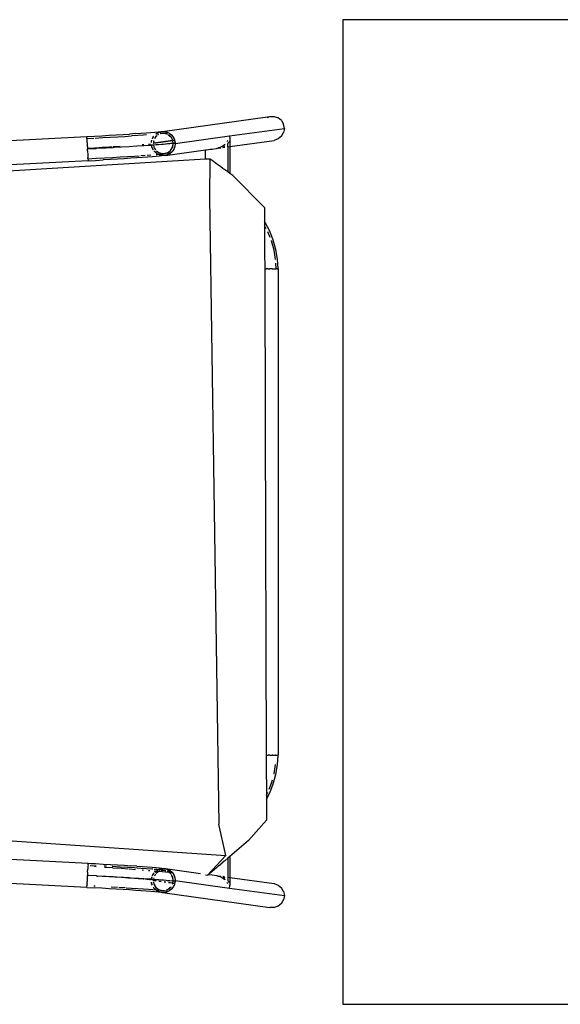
# Model space of a CAD drawing. Header units: millimetres. Extents: x 140304 to 319987, y -10756 to 142544.
# Tile 110 of 203: x 148103 to 148597, y 92545 to 93445. Entities that reach past the tile are written whole.
import ezdxf

# ---------------------------------------------------------------- set-up
doc = ezdxf.new("R2010")
doc.units = ezdxf.units.MM
doc.header["$LTSCALE"] = 10
doc.layers.get('0').update_dxf_attribs({"linetype": 'CONTINUOUS'})
doc.layers.add('furn', color=7, linetype='CONTINUOUS', true_color=0x9c9c9c)

# ---------------------------------------------------------------- blocks, each defined once
blk = doc.blocks.new('cvf')
for p, q in [((176322.6, 63166.23), (176420.59, 63179.82)), ((176418.26, 63178.98), (176420.59, 63179.82)), ((176420.59, 63179.82), (176424.53, 63179.85)), ((176424.53, 63179.85), (176428.24, 63178.55)), ((176431.26, 63176.09), (176428.24, 63178.55)), ((176431.26, 63176.09), (176433.23, 63172.76)), ((176433.91, 63168.97), (176433.23, 63172.76)), ((176260.18, 63161.94), (176266.99, 63162.32)), ((176266.99, 63162.32), (176273.67, 63162.7)), ((176273.67, 63162.7), (176280.16, 63163.08)), ((176280.16, 63163.08), (176286.39, 63163.46)), ((176286.39, 63163.46), (176292.31, 63163.83)), ((176288.15, 63161.72), (176294.25, 63162.11)), ((176297.87, 63164.2), (176292.31, 63163.83)), ((176299.9, 63162.49), (176294.25, 63162.11)), ((176297.87, 63164.2), (176303, 63164.55)), ((176305.05, 63162.86), (176299.9, 63162.49)), ((176303, 63164.55), (176307.67, 63164.89)), ((176307.7, 63163.06), (176305.05, 63162.86)), ((176307.67, 63164.89), (176311.82, 63165.21)), ((176311.82, 63165.21), (176315.42, 63165.5)), ((176315.42, 63165.5), (176318.43, 63165.78)), ((176317.31, 63162.13), (176316.49, 63161.43)), ((176316.53, 63163.86), (176316.56, 63163.89)), ((176316.59, 63163.81), (176316.66, 63163.86)), ((176316.6, 63163.92), (176317.26, 63164.49)), ((176316.88, 63163.81), (176316.61, 63163.79)), ((176316.73, 63163.93), (176317.53, 63164.62)), ((176317.15, 63162.12), (176316.85, 63161.9)), ((176317.26, 63164.49), (176317.53, 63164.62)), ((176317.53, 63164.62), (176318.26, 63164.97)), ((176317.53, 63164.62), (176317.7, 63164.76)), ((176317.7, 63164.76), (176318.26, 63164.97)), ((176318.75, 63163.29), (176317.92, 63162.68)), ((176318.57, 63163.22), (176317.92, 63162.68)), ((176318.26, 63164.97), (176320.72, 63165.89)), ((176318.26, 63164.97), (176319.81, 63165.72)), ((176318.43, 63165.78), (176320.84, 63166.02)), ((176318.75, 63163.29), (176318.57, 63163.22)), ((176318.86, 63163.37), (176318.75, 63163.29)), ((176318.92, 63163.35), (176318.86, 63163.37)), ((176319.81, 63165.72), (176320.72, 63165.89)), ((176321.4, 63164.3), (176320.41, 63164.18)), ((176320.64, 63164), (176320.61, 63164.02)), ((176321.4, 63164.3), (176320.64, 63164)), ((176320.72, 63165.89), (176321.75, 63166.08)), ((176320.72, 63165.89), (176321.19, 63166.06)), ((176320.84, 63166.02), (176321.19, 63166.06)), ((176321.19, 63166.06), (176321.23, 63166.08)), ((176321.23, 63166.08), (176321.32, 63166.08)), ((176321.32, 63166.08), (176322.6, 63166.23)), ((176321.32, 63166.08), (176321.75, 63166.08)), ((176321.48, 63164.31), (176321.4, 63164.3)), ((176321.54, 63164.33), (176321.48, 63164.31)), ((176321.54, 63164.33), (176327.49, 63165.15)), ((176321.95, 63164.33), (176321.54, 63164.33)), ((176321.75, 63166.08), (176322.6, 63166.23)), ((176321.75, 63166.08), (176324.42, 63166.08)), ((176323.74, 63164.42), (176321.95, 63164.33)), ((176323.85, 63164.33), (176321.95, 63164.33)), ((176322.6, 63166.23), (176324.42, 63166.08)), ((176323.99, 63164.43), (176323.92, 63164.43)), ((176324.26, 63164.33), (176323.99, 63164.43)), ((176324.39, 63164.33), (176324.26, 63164.33)), ((176324.71, 63164.33), (176324.39, 63164.33)), ((176325.34, 63164.1), (176324.39, 63164.33)), ((176324.42, 63166.08), (176325, 63166.08)), ((176324.42, 63166.08), (176325.17, 63166.01)), ((176325.34, 63164.1), (176324.71, 63164.33)), ((176325, 63166.08), (176325.17, 63166.01)), ((176325.17, 63166.01), (176325.42, 63165.99)), ((176325.17, 63166.01), (176327.49, 63165.15)), ((176326.52, 63163.8), (176325.34, 63164.1)), ((176326.23, 63163.77), (176325.34, 63164.1)), ((176325.42, 63165.99), (176328.1, 63165.01)), ((176326.92, 63163.57), (176326.52, 63163.8)), ((176327.49, 63165.15), (176328.35, 63164.84)), ((176328.1, 63162.87), (176327.79, 63163.05)), ((176328.1, 63162.87), (176327.88, 63163.06)), ((176328.1, 63165.01), (176328.35, 63164.84)), ((176328.77, 63162.48), (176328.1, 63162.87)), ((176329.61, 63161.58), (176328.1, 63162.87)), ((176328.35, 63164.84), (176328.55, 63164.76)), ((176328.35, 63164.84), (176329.01, 63164.36)), ((176328.55, 63164.76), (176329.01, 63164.36)), ((176329.61, 63161.58), (176328.77, 63162.48)), ((176329.01, 63164.36), (176330.43, 63163.36)), ((176329.01, 63164.36), (176331.03, 63162.64)), ((176330.43, 63163.36), (176331.03, 63162.64)), ((176331.03, 63162.64), (176331.45, 63162.28)), ((176331.03, 63162.64), (176331.72, 63161.82)), ((176331.45, 63162.28), (176331.72, 63161.82)), ((176334.03, 63155.15), (176383.75, 63162.03)), ((176383.75, 63162.03), (176433.91, 63168.97)), ((176383.75, 63162.03), (176383.95, 63160.19)), ((176431.26, 63161.82), (176433.23, 63165.17)), ((176433.91, 63168.97), (176433.23, 63165.17)), ((175893.86, 63142.74), (176253.3, 63161.57)), ((176253.3, 63161.57), (176260.18, 63161.94)), ((176253.3, 63161.57), (176253.34, 63160.91)), ((176253.4, 63159.73), (176253.34, 63160.91)), ((176253.4, 63159.73), (176259.76, 63160.07)), ((176253.4, 63159.68), (176253.4, 63159.73)), ((176253.4, 63159.73), (176253.4, 63159.68)), ((176253.4, 63159.68), (176253.44, 63158.98)), ((176253.48, 63158.18), (176253.44, 63158.98)), ((176253.6, 63156.03), (176253.48, 63158.18)), ((176253.6, 63156.03), (176253.75, 63153.16)), ((176253.78, 63152.42), (176253.75, 63153.16)), ((176260.85, 63160.13), (176267.85, 63160.52)), ((176267.85, 63160.52), (176274.88, 63160.92)), ((176274.88, 63160.92), (176281.67, 63161.32)), ((176281.67, 63161.32), (176288.15, 63161.72)), ((176299, 63152.9), (176305.42, 63153.33)), ((176304.83, 63153.89), (176304.03, 63153.83)), ((176305.35, 63153.87), (176304.16, 63153.78)), ((176305.34, 63153.93), (176304.83, 63153.89)), ((176305.32, 63153.36), (176305.42, 63153.37)), ((176305.42, 63153.33), (176311.36, 63153.73)), ((176310.55, 63154.41), (176309.79, 63154.34)), ((176311.26, 63154.4), (176309.97, 63154.27)), ((176311.25, 63154.5), (176310.55, 63154.41)), ((176311.25, 63153.77), (176311.35, 63153.78)), ((176311.36, 63153.73), (176312.49, 63153.82)), ((176312.44, 63155.96), (176312.84, 63158.23)), ((176312.44, 63155.96), (176312.56, 63157.51)), ((176312.86, 63151.78), (176312.49, 63153.82)), ((176312.49, 63153.82), (176312.56, 63153.82)), ((176312.56, 63157.51), (176312.81, 63158.24)), ((176312.56, 63153.82), (176314.23, 63153.94)), ((176312.97, 63151.54), (176312.56, 63153.82)), ((176313.24, 63159.47), (176314.64, 63161.93)), ((176313.24, 63159.47), (176313.5, 63160.24)), ((176313.5, 63160.24), (176314.64, 63161.93)), ((176314.14, 63155.4), (176313.84, 63155.36)), ((176314.14, 63155.4), (176314.08, 63155.26)), ((176314.14, 63155.4), (176314.12, 63155.24)), ((176331.84, 63157.85), (176314.14, 63155.4)), ((176314.17, 63155.81), (176314.14, 63155.4)), ((176314.48, 63157.64), (176314.17, 63155.81)), ((176314.31, 63157.35), (176314.17, 63155.81)), ((176314.23, 63153.94), (176314.58, 63152.11)), ((176314.23, 63153.94), (176314.28, 63153.94)), ((176331.89, 63157.62), (176314.26, 63155.18)), ((176314.28, 63153.94), (176316.75, 63154.12)), ((176314.28, 63153.94), (176314.58, 63152.11)), ((176314.43, 63157.66), (176314.31, 63157.35)), ((176315.26, 63159.81), (176315.18, 63159.61)), ((176315.87, 63160.62), (176315.26, 63159.81)), ((176315.87, 63160.62), (176315.32, 63159.62)), ((176316.49, 63161.43), (176315.87, 63160.62)), ((176316.16, 63161.14), (176315.87, 63160.62)), ((176316.49, 63161.43), (176316.16, 63161.14)), ((176316.85, 63161.9), (176316.49, 63161.43)), ((176316.64, 63154.17), (176318.71, 63154.32)), ((176316.75, 63154.12), (176321.55, 63154.49)), ((176318.71, 63154.32), (176323.28, 63154.69)), ((176321.55, 63154.49), (176325.72, 63154.83)), ((176323.28, 63154.69), (176327.09, 63155.03)), ((176325.72, 63154.83), (176329.2, 63155.15)), ((176327.09, 63155.03), (176330.1, 63155.33)), ((176329.2, 63155.15), (176331.98, 63155.43)), ((176330.13, 63161.14), (176329.61, 63161.58)), ((176330.29, 63160.86), (176329.61, 63161.58)), ((176330.1, 63155.33), (176332.28, 63155.6)), ((176330.29, 63160.86), (176330.13, 63161.14)), ((176330.57, 63160.56), (176330.29, 63160.86)), ((176331.52, 63158.71), (176330.29, 63160.86)), ((176331.52, 63158.71), (176330.57, 63160.56)), ((176331.73, 63158.34), (176331.52, 63158.71)), ((176331.72, 63161.82), (176332.28, 63161.15)), ((176331.72, 63161.82), (176333.07, 63159.46)), ((176331.74, 63158.27), (176331.73, 63158.34)), ((176331.78, 63158.2), (176331.74, 63158.27)), ((176331.84, 63157.85), (176331.78, 63158.2)), ((176333.51, 63158.08), (176331.84, 63157.85)), ((176331.89, 63157.62), (176331.84, 63157.85)), ((176331.84, 63152.4), (176332.19, 63154.5)), ((176333.55, 63157.85), (176331.89, 63157.62)), ((176332.28, 63155.6), (176331.89, 63157.62)), ((176331.98, 63155.43), (176332.27, 63155.47)), ((176332.05, 63152.95), (176332.19, 63154.5)), ((176332.19, 63154.5), (176332.26, 63155.35)), ((176332.19, 63154.5), (176332.3, 63155.15)), ((176332.26, 63155.35), (176332.27, 63155.47)), ((176332.3, 63155.15), (176332.26, 63155.35)), ((176332.27, 63155.47), (176333.94, 63155.67)), ((176332.27, 63155.47), (176332.28, 63155.6)), ((176332.28, 63161.15), (176333.07, 63159.46)), ((176332.3, 63155.15), (176333.99, 63155.39)), ((176333.07, 63159.46), (176333.36, 63158.95)), ((176333.07, 63159.46), (176333.39, 63158.76)), ((176333.36, 63158.95), (176333.39, 63158.76)), ((176333.39, 63158.76), (176333.5, 63158.53)), ((176333.39, 63158.76), (176333.51, 63158.08)), ((176333.93, 63154.54), (176333.49, 63151.91)), ((176333.5, 63158.53), (176334.02, 63155.68)), ((176333.51, 63158.08), (176333.55, 63157.85)), ((176333.55, 63157.85), (176333.94, 63155.67)), ((176333.93, 63154.54), (176333.8, 63152.79)), ((176333.99, 63155.39), (176333.93, 63154.54)), ((176334.03, 63155.15), (176333.93, 63154.54)), ((176333.94, 63155.67), (176334.02, 63155.68)), ((176333.94, 63155.67), (176333.99, 63155.39)), ((176334.02, 63155.68), (176333.99, 63155.39)), ((176333.99, 63155.39), (176334.03, 63155.15)), ((176378.77, 63153.54), (176377.67, 63152.82)), ((176377.67, 63152.97), (176378.3, 63153.49)), ((176378.3, 63153.49), (176379.41, 63154.39)), ((176379.41, 63153.96), (176378.77, 63153.54)), ((176379.41, 63154.39), (176379.54, 63154.56)), ((176381.36, 63156.87), (176382.2, 63157.94)), ((176382.2, 63157.94), (176382.23, 63158.04)), ((176382.22, 63155.76), (176382.2, 63155.78)), ((176382.2, 63155.68), (176382.22, 63155.76)), ((176382.2, 63155.68), (176382.2, 63155.03)), ((176382.2, 63153.94), (176382.2, 63155.03)), ((176382.2, 63152.95), (176382.2, 63153.94)), ((176383.26, 63156.15), (176382.91, 63155.69)), ((176383.37, 63156.7), (176383.26, 63156.15)), ((176383.47, 63157.21), (176383.37, 63156.7)), ((176383.99, 63159.78), (176383.86, 63159.11)), ((176383.95, 63160.19), (176383.99, 63159.78)), ((176383.99, 63159.78), (176383.99, 63158.36)), ((176383.99, 63158.36), (176383.99, 63156.77)), ((176383.99, 63152.37), (176424.53, 63157.98)), ((176383.99, 63156.77), (176383.99, 63155.28)), ((176383.99, 63155.28), (176383.99, 63154.15)), ((176383.99, 63154.15), (176383.99, 63153.2)), ((176383.99, 63153.2), (176383.99, 63152.72)), ((176428.24, 63159.32), (176424.53, 63157.98)), ((176431.26, 63161.82), (176428.24, 63159.32)), ((176253.78, 63152.42), (176253.87, 63150.7)), ((176260.64, 63151.06), (176253.87, 63150.7)), ((176253.87, 63150.7), (176253.88, 63150.66)), ((176260.64, 63151.06), (176253.88, 63150.66)), ((176253.88, 63150.66), (176253.89, 63150.32)), ((176253.89, 63150.32), (176261.85, 63150.71)), ((176253.89, 63150.32), (176253.9, 63150.29)), ((176253.9, 63150.29), (176261.85, 63150.71)), ((176253.99, 63148.57), (176253.9, 63150.29)), ((176253.99, 63148.57), (176254.18, 63144.95)), ((176254.18, 63144.95), (176254.19, 63144.78)), ((176254.19, 63144.78), (176254.33, 63142)), ((176260.84, 63151.04), (176260.64, 63151.06)), ((176267.32, 63151.43), (176260.84, 63151.04)), ((176261.85, 63150.71), (176262.27, 63150.77)), ((176262.27, 63150.77), (176269.72, 63151.15)), ((176267.72, 63151.42), (176267.32, 63151.43)), ((176273.82, 63151.8), (176267.72, 63151.42)), ((176269.72, 63151.15), (176270.55, 63151.23)), ((176270.55, 63151.23), (176277.35, 63151.62)), ((176274.41, 63151.8), (176273.82, 63151.8)), ((176276.26, 63151.95), (176274.41, 63151.8)), ((176276.35, 63151.92), (176276.26, 63151.95)), ((176277.35, 63151.62), (176277.44, 63151.59)), ((176280.07, 63152.18), (176277.41, 63152.02)), ((176280.07, 63152.18), (176277.41, 63151.98)), ((176277.44, 63151.62), (176278.65, 63151.69)), ((176277.44, 63151.59), (176278.65, 63151.69)), ((176278.65, 63151.69), (176284.85, 63152.06)), ((176280.84, 63152.19), (176280.07, 63152.18)), ((176283.73, 63152.41), (176280.84, 63152.19)), ((176283.83, 63152.38), (176283.73, 63152.41)), ((176284.85, 63152.06), (176284.95, 63152.03)), ((176284.95, 63152.03), (176292.15, 63152.47)), ((176292.15, 63152.47), (176299, 63152.9)), ((176296.77, 63143.73), (176301.08, 63144.02)), ((176302.82, 63144.14), (176306.77, 63144.42)), ((176308.42, 63144.54), (176311.96, 63144.8)), ((176312.97, 63151.54), (176312.86, 63151.78)), ((176313, 63151.36), (176312.97, 63151.54)), ((176313.29, 63150.85), (176312.97, 63151.54)), ((176313.29, 63150.85), (176313, 63151.36)), ((176313.91, 63149.53), (176313.29, 63150.85)), ((176314.1, 63149.44), (176313.29, 63150.85)), ((176314.58, 63152.11), (176314.62, 63152.03)), ((176314.62, 63152.03), (176314.63, 63151.97)), ((176314.63, 63151.97), (176314.84, 63151.6)), ((176314.91, 63148.02), (176314.67, 63148.45)), ((176315.33, 63147.66), (176314.67, 63148.45)), ((176314.84, 63151.6), (176315.79, 63149.75)), ((176314.84, 63151.6), (176316.07, 63149.44)), ((176315.33, 63147.66), (176314.91, 63148.02)), ((176315.93, 63146.95), (176315.33, 63147.66)), ((176317.35, 63145.94), (176315.33, 63147.66)), ((176315.79, 63149.75), (176316.07, 63149.44)), ((176317.35, 63145.94), (176315.93, 63146.95)), ((176316.07, 63149.44), (176316.13, 63149.39)), ((176316.07, 63149.44), (176316.12, 63149.36)), ((176316.61, 63145.17), (176316.85, 63145.19)), ((176316.85, 63148.61), (176317.59, 63147.83)), ((176316.85, 63145.19), (176318.24, 63145.31)), ((176316.88, 63148.62), (176318.26, 63147.44)), ((176317.81, 63145.55), (176317.35, 63145.94)), ((176318.01, 63145.47), (176317.35, 63145.94)), ((176317.59, 63147.83), (176318.26, 63147.44)), ((176318.01, 63145.47), (176317.81, 63145.55)), ((176318.24, 63145.31), (176318.01, 63145.47)), ((176318.4, 63145.33), (176318.01, 63145.47)), ((176318.26, 63145.3), (176318.24, 63145.31)), ((176318.26, 63147.44), (176318.67, 63147.08)), ((176318.26, 63147.44), (176319.17, 63146.9)), ((176318.26, 63145.3), (176318.4, 63145.33)), ((176320.94, 63144.31), (176318.26, 63145.3)), ((176318.4, 63145.33), (176320.28, 63145.5)), ((176321.19, 63144.29), (176318.4, 63145.33)), ((176318.67, 63147.08), (176319.17, 63146.9)), ((176319.17, 63146.9), (176319.84, 63146.5)), ((176319.17, 63146.9), (176321.02, 63146.21)), ((176319.84, 63146.5), (176321.02, 63146.21)), ((176320.28, 63145.5), (176323, 63145.77)), ((176321.19, 63144.29), (176320.94, 63144.31)), ((176321.02, 63146.21), (176321.65, 63145.98)), ((176321.02, 63146.21), (176321.97, 63145.98)), ((176322.12, 63144.21), (176321.19, 63144.29)), ((176321.36, 63144.23), (176321.19, 63144.29)), ((176322.12, 63144.21), (176321.36, 63144.23)), ((176321.65, 63145.98), (176321.97, 63145.98)), ((176321.97, 63145.98), (176322.37, 63145.88)), ((176321.97, 63145.98), (176324.41, 63145.98)), ((176323.76, 63144.07), (176322, 63143.86)), ((176322.37, 63145.88), (176324.41, 63145.98)), ((176323.76, 63144.07), (176322.38, 63144.19)), ((176324.61, 63144.23), (176322.45, 63144.23)), ((176324.74, 63145.98), (176323, 63145.77)), ((176324.61, 63144.23), (176323.76, 63144.07)), ((176324.41, 63145.98), (176324.74, 63145.98)), ((176325.64, 63144.42), (176324.61, 63144.23)), ((176325.13, 63144.23), (176324.61, 63144.23)), ((176324.82, 63145.98), (176324.74, 63145.98)), ((176324.82, 63145.98), (176324.88, 63146)), ((176324.88, 63146), (176324.96, 63146)), ((176324.96, 63146), (176327.6, 63147.02)), ((176324.96, 63146), (176327.41, 63146.87)), ((176329.99, 63146.69), (176324.96, 63146)), ((176325.13, 63144.23), (176361.8, 63149.3)), ((176325.64, 63144.42), (176325.13, 63144.23)), ((176326.55, 63144.59), (176325.64, 63144.42)), ((176325.87, 63144.5), (176325.64, 63144.42)), ((176328.1, 63145.34), (176326.55, 63144.59)), ((176328.1, 63145.34), (176326.69, 63144.81)), ((176327.41, 63146.87), (176327.6, 63147.02)), ((176327.6, 63147.02), (176328.28, 63147.51)), ((176327.6, 63147.02), (176327.79, 63147.08)), ((176327.79, 63147.08), (176328.28, 63147.51)), ((176328.83, 63145.69), (176328.1, 63145.34)), ((176328.66, 63145.55), (176328.1, 63145.34)), ((176328.28, 63147.51), (176329.87, 63148.88)), ((176328.28, 63147.51), (176329.51, 63148.41)), ((176328.83, 63145.69), (176328.66, 63145.55)), ((176329.99, 63146.69), (176328.83, 63145.69)), ((176329.1, 63145.82), (176328.83, 63145.69)), ((176331.25, 63147.69), (176329.1, 63145.82)), ((176329.51, 63148.41), (176329.87, 63148.88)), ((176329.87, 63148.88), (176330.51, 63149.71)), ((176329.87, 63148.88), (176330.2, 63149.16)), ((176331.13, 63147.68), (176329.99, 63146.69)), ((176330.2, 63149.16), (176330.51, 63149.71)), ((176330.51, 63149.71), (176331.46, 63151.42)), ((176330.51, 63149.71), (176331.1, 63150.49)), ((176331.1, 63150.49), (176331.46, 63151.42)), ((176331.4, 63147.9), (176331.24, 63147.77)), ((176331.4, 63147.9), (176331.25, 63147.69)), ((176331.82, 63148.53), (176331.4, 63147.9)), ((176331.54, 63148.02), (176331.4, 63147.9)), ((176331.46, 63151.42), (176331.84, 63152.4)), ((176331.46, 63151.42), (176331.77, 63151.97)), ((176331.82, 63148.53), (176331.54, 63148.02)), ((176331.77, 63151.97), (176331.84, 63152.4)), ((176333.14, 63150.9), (176331.82, 63148.53)), ((176332.86, 63150.07), (176331.82, 63148.53)), ((176331.84, 63152.4), (176332.05, 63152.95)), ((176333.14, 63150.9), (176332.86, 63150.07)), ((176333.49, 63151.91), (176333.14, 63150.9)), ((176333.4, 63151.36), (176333.14, 63150.9)), ((176333.49, 63151.91), (176333.4, 63151.36)), ((176333.8, 63152.79), (176333.49, 63151.91)), ((176361.8, 63149.3), (176362.55, 63149.41)), ((176361.8, 63140.72), (176361.8, 63149.3)), ((176362.55, 63149.41), (176364.65, 63149.7)), ((176364.65, 63149.7), (176366.14, 63149.9)), ((176366.14, 63149.9), (176367.85, 63150.14)), ((176367.85, 63150.14), (176371.7, 63150.67)), ((176371.7, 63150.67), (176371.73, 63150.67)), ((176371.73, 63150.67), (176371.8, 63150.68)), ((176371.8, 63150.68), (176372.51, 63150.78)), ((176372.78, 63150.88), (176373.76, 63151.08)), ((176373.76, 63151.08), (176374.98, 63151.55)), ((176374.87, 63151.37), (176373.76, 63151.08)), ((176373.76, 63150.96), (176375.76, 63151.23)), ((176375.43, 63151.61), (176374.87, 63151.37)), ((176374.98, 63151.55), (176375.76, 63151.86)), ((176375.76, 63151.76), (176375.43, 63151.61)), ((176375.76, 63151.86), (176376.14, 63152.08)), ((176376.32, 63152.14), (176376.14, 63152.08)), ((176376.56, 63152.32), (176377.67, 63152.97)), ((176377.67, 63151.63), (176378.24, 63151.79)), ((176377.67, 63151.5), (176379.41, 63151.74)), ((176377.94, 63151.62), (176377.67, 63151.57)), ((176379.14, 63152.09), (176377.94, 63151.62)), ((176378.24, 63151.79), (176378.76, 63152.04)), ((176378.76, 63152.04), (176379.42, 63152.37)), ((176379.41, 63152.2), (176379.14, 63152.09)), ((176382.2, 63152.49), (176382.2, 63152.95)), ((176382.2, 63152.12), (176382.2, 63152.49)), ((176382.2, 63152.12), (176383.99, 63152.37)), ((176382.2, 63152.12), (176382.22, 63129.18)), ((176383.99, 63152.72), (176383.99, 63152.37)), ((176383.99, 63152.37), (176383.99, 63127.9)), ((176361.8, 63140.72), (175829.41, 63108.8)), ((176254.47, 63139.41), (175895.02, 63120.57)), ((176254.37, 63141.26), (176254.33, 63142)), ((176254.37, 63141.26), (176261.91, 63141.66)), ((176254.37, 63141.26), (176254.43, 63140.08)), ((176254.43, 63140.08), (176254.45, 63139.74)), ((176254.45, 63139.74), (176254.47, 63139.41)), ((176254.47, 63139.41), (176261.34, 63139.78)), ((176261.34, 63139.78), (176268.15, 63140.15)), ((176261.91, 63141.66), (176269.37, 63142.07)), ((176274.83, 63140.53), (176268.15, 63140.15)), ((176269.37, 63142.07), (176276.66, 63142.49)), ((176281.32, 63140.92), (176274.83, 63140.53)), ((176276.66, 63142.49), (176283.71, 63142.91)), ((176287.55, 63141.3), (176281.32, 63140.92)), ((176283.71, 63142.91), (176290.44, 63143.32)), ((176293.48, 63141.67), (176287.55, 63141.3)), ((176290.44, 63143.32), (176296.77, 63143.73)), ((176299.03, 63142.04), (176293.48, 63141.67)), ((176304.16, 63142.39), (176299.03, 63142.04)), ((176308.83, 63142.73), (176304.16, 63142.39)), ((176312.98, 63143.05), (176308.83, 63142.73)), ((176316.58, 63143.34), (176312.98, 63143.05)), ((176319.6, 63143.61), (176316.58, 63143.34)), ((176322, 63143.86), (176319.6, 63143.61)), ((176362.58, 63140.76), (176361.8, 63140.72)), ((176364.65, 63140.89), (176362.58, 63140.76)), ((176365.87, 63140.96), (176364.65, 63140.89)), ((176365.87, 63140.96), (176365.4, 63105.67)), ((176366.16, 63140.75), (176365.87, 63140.96)), ((176367.85, 63139.53), (176366.16, 63140.75)), ((176371.73, 63136.74), (176367.85, 63139.53)), ((176371.77, 63136.71), (176371.73, 63136.74)), ((176373.76, 63135.27), (176371.77, 63136.71)), ((176375.76, 63133.83), (176373.76, 63135.27)), ((176375.81, 63133.79), (176375.76, 63133.83)), ((176377.67, 63132.46), (176375.81, 63133.79)), ((176379.41, 63131.2), (176377.67, 63132.46)), ((176379.51, 63131.13), (176379.41, 63131.2)), ((176382.2, 63129.19), (176379.51, 63131.13)), ((176382.22, 63129.18), (176382.2, 63129.19)), ((176383.99, 63127.9), (176382.22, 63129.18)), ((176386.72, 63125.93), (176383.99, 63127.9)), ((176386.72, 63125.93), (176415.73, 63096.73)), ((176365.4, 63105.67), (176374.06, 62532.98)), ((176415.73, 63096.73), (176415.77, 63083.77)), ((176416.33, 63082.93), (176415.77, 63083.77)), ((176415.77, 63083.77), (176415.77, 63082.43)), ((176415.77, 63082.43), (176415.77, 63082.24)), ((176415.77, 63082.24), (176415.78, 63080.21)), ((176420.5, 63075.06), (176416.33, 63082.93)), ((176417.38, 63077.18), (176415.78, 63080.21)), ((176415.78, 63080.21), (176415.86, 63056.84)), ((176418.9, 63074.32), (176418.79, 63074.51)), ((176420.89, 63069.3), (176418.9, 63074.32)), ((176423.79, 63066.78), (176420.5, 63075.06)), ((176422.12, 63066.22), (176422.05, 63066.37)), ((176424.44, 63057.81), (176422.12, 63066.22)), ((176426.17, 63058.2), (176423.79, 63066.78)), ((176415.86, 63056.84), (176415.86, 63056.16)), ((176415.86, 63056.16), (176415.86, 63055.7)), ((176415.86, 63055.7), (176415.91, 63040.5)), ((176425.84, 63049.26), (176424.44, 63057.81)), ((176427.61, 63049.4), (176426.17, 63058.2)), ((176426.32, 63040.5), (176426.03, 63045.91)), ((176428.09, 63040.5), (176427.61, 63049.4)), ((176415.91, 63040.5), (176416.36, 62897.15)), ((176415.91, 63040.5), (176417.48, 63040.5)), ((176418.98, 63040.5), (176417.48, 63040.5)), ((176418.98, 63040.5), (176420.59, 63040.5)), ((176422.6, 63040.5), (176420.59, 63040.5)), ((176422.6, 63040.5), (176423.41, 63040.5)), ((176423.41, 63040.5), (176425.55, 63040.5)), ((176425.55, 63040.5), (176426.32, 63040.5)), ((176427.32, 63040.5), (176426.32, 63040.5)), ((176427.32, 63040.5), (176427.48, 63040.5)), ((176428.09, 63040.5), (176427.48, 63040.5)), ((176428.09, 63040.5), (176428.15, 63040.5)), ((176428.15, 63040.5), (176428.15, 62596.18)), ((176416.36, 62897.15), (176417.32, 62596.18)), ((176417.48, 62596.18), (176417.32, 62596.18)), ((176417.32, 62596.18), (176417.33, 62593.4)), ((176417.48, 62596.18), (176418.98, 62596.18)), ((176420.59, 62596.18), (176418.98, 62596.18)), ((176420.59, 62596.18), (176422.6, 62596.18)), ((176423.41, 62596.18), (176422.6, 62596.18)), ((176423.41, 62596.18), (176425.57, 62596.18)), ((176425.71, 62596.18), (176425.57, 62596.18)), ((176425.71, 62596.18), (176427.32, 62596.18)), ((176427.32, 62596.18), (176427.48, 62596.18)), ((176428.09, 62596.18), (176427.48, 62596.18)), ((176427.61, 62587.28), (176428.09, 62596.18)), ((176428.15, 62596.18), (176428.09, 62596.18)), ((176417.33, 62593.4), (176417.35, 62588.96)), ((176417.35, 62588.96), (176417.35, 62588.28)), ((176417.35, 62588.28), (176417.37, 62583.23)), ((176424.44, 62578.87), (176425.84, 62587.42)), ((176426.17, 62578.48), (176427.61, 62587.28)), ((176417.37, 62583.23), (176417.38, 62580.19)), ((176417.38, 62580.19), (176417.38, 62577.94)), ((176417.38, 62577.94), (176417.39, 62574.72)), ((176423.79, 62569.9), (176426.17, 62578.48)), ((176424.41, 62578.76), (176424.44, 62578.87)), ((176417.39, 62574.72), (176417.4, 62573.11)), ((176417.4, 62573.11), (176417.4, 62571.73)), ((176417.4, 62571.73), (176417.41, 62568.87)), ((176417.41, 62568.87), (176417.42, 62566.36)), ((176419.98, 62565.09), (176422.12, 62570.46)), ((176420.5, 62561.62), (176423.79, 62569.9)), ((176422.12, 62570.46), (176422.94, 62573.44)), ((176417.42, 62566.36), (176417.42, 62564.92)), ((176417.42, 62564.92), (176417.43, 62562.71)), ((176417.43, 62562.71), (176417.44, 62559.61)), ((176417.44, 62559.61), (176418.79, 62562.17)), ((176417.44, 62559.61), (176417.44, 62558.81)), ((176417.45, 62555.86), (176420.5, 62561.62)), ((176417.44, 62558.81), (176417.45, 62557.42)), ((176417.45, 62557.42), (176417.45, 62555.86)), ((176417.45, 62555.86), (176417.51, 62536.55)), ((175896.67, 62537.82), (176380.42, 62504.32)), ((176380.42, 62504.32), (176374.06, 62532.98)), ((176417.51, 62536.55), (176401.05, 62518.07)), ((176401.05, 62518.07), (176383.99, 62503.52)), ((176153.83, 62502.54), (176254.47, 62497.27)), ((176254.39, 62495.88), (176254.43, 62496.6)), ((176254.47, 62497.27), (176254.43, 62496.6)), ((176254.47, 62497.27), (176256.96, 62497.13)), ((176256.96, 62497.13), (176261.34, 62496.9)), ((176261.34, 62496.9), (176268.15, 62496.53)), ((176268.15, 62496.53), (176274.83, 62496.15)), ((176274.83, 62496.15), (176281.32, 62495.76)), ((176380.42, 62504.32), (176363.74, 62486.28)), ((176373.73, 62494.77), (176375.76, 62496.5)), ((176377.62, 62498.09), (176375.76, 62496.5)), ((176377.67, 62498.13), (176377.62, 62498.09)), ((176379.41, 62499.62), (176377.67, 62498.13)), ((176382.1, 62501.91), (176379.41, 62499.62)), ((176382.2, 62501.99), (176382.1, 62501.91)), ((176382.22, 62502.01), (176382.2, 62484.56)), ((176382.22, 62502.01), (176382.2, 62501.99)), ((176383.99, 62503.52), (176382.22, 62502.01)), ((176383.99, 62503.52), (176383.99, 62484.31)), ((176253.3, 62475.11), (175893.86, 62493.94)), ((176253.99, 62488.11), (176253.9, 62486.39)), ((176254.05, 62489.25), (176253.99, 62488.11)), ((176254.05, 62489.25), (176254.18, 62491.73)), ((176254.19, 62491.9), (176254.18, 62491.73)), ((176254.3, 62494.17), (176254.19, 62491.9)), ((176254.33, 62494.68), (176254.3, 62494.17)), ((176254.39, 62495.88), (176254.33, 62494.68)), ((176256.42, 62495.32), (176261.84, 62495.03)), ((176261.91, 62494.11), (176260.22, 62494.24)), ((176269.37, 62494.61), (176269.24, 62494.62)), ((176271.24, 62494.5), (176269.37, 62494.61)), ((176276.82, 62492.95), (176269.46, 62493.52)), ((176276.66, 62494.19), (176276.5, 62494.2)), ((176283.71, 62493.77), (176276.66, 62494.19)), ((176284.15, 62492.38), (176276.92, 62492.92)), ((176281.32, 62495.76), (176287.55, 62495.38)), ((176290.44, 62493.36), (176283.71, 62493.77)), ((176291.12, 62491.83), (176284.54, 62492.35)), ((176287.55, 62495.38), (176293.48, 62495.01)), ((176296.77, 62492.95), (176290.44, 62493.36)), ((176297.75, 62491.32), (176291.86, 62491.78)), ((176299.03, 62494.64), (176293.48, 62495.01)), ((176299.46, 62492.77), (176296.77, 62492.95)), ((176299.03, 62494.64), (176304.16, 62494.29)), ((176302.64, 62492.55), (176299.46, 62492.77)), ((176307.98, 62492.18), (176302.64, 62492.55)), ((176305.05, 62490.75), (176303.97, 62490.83)), ((176304.16, 62494.29), (176308.83, 62493.95)), ((176312.73, 62491.82), (176307.98, 62492.18)), ((176308.83, 62493.95), (176312.98, 62493.63)), ((176310.82, 62490.3), (176309.72, 62490.38)), ((176313.51, 62491.76), (176312.73, 62491.82)), ((176312.98, 62493.63), (176316.58, 62493.34)), ((176313.23, 62485.68), (176314.65, 62488.2)), ((176313.23, 62485.68), (176314.08, 62487.52)), ((176314.08, 62487.52), (176314.65, 62488.2)), ((176314.65, 62488.2), (176314.86, 62488.58)), ((176314.65, 62488.2), (176314.94, 62488.55)), ((176316.85, 62491.49), (176314.92, 62491.64)), ((176316.14, 62489.88), (176314.94, 62489.97)), ((176316.07, 62487.24), (176315.11, 62485.54)), ((176315.4, 62489.1), (176316.32, 62489.87)), ((176315.4, 62489.1), (176315.93, 62489.73)), ((176316.07, 62487.24), (176315.79, 62486.93)), ((176315.93, 62489.73), (176316.14, 62489.88)), ((176316.12, 62487.32), (176316.07, 62487.24)), ((176316.13, 62487.29), (176316.07, 62487.24)), ((176316.14, 62489.88), (176316.76, 62490.32)), ((176316.32, 62489.87), (176316.14, 62489.88)), ((176316.32, 62489.87), (176316.85, 62490.32)), ((176318.86, 62489.67), (176316.32, 62489.87)), ((176316.75, 62487.96), (176316.54, 62487.78)), ((176316.75, 62487.96), (176316.57, 62487.77)), ((176316.58, 62493.34), (176319.6, 62493.07)), ((176318.26, 62489.24), (176316.75, 62487.96)), ((176317.59, 62488.85), (176316.75, 62487.96)), ((176318.05, 62491.38), (176316.85, 62491.49)), ((176317.41, 62490.78), (176317.56, 62490.91)), ((176317.56, 62490.91), (176317.59, 62490.91)), ((176317.59, 62490.91), (176318.01, 62491.21)), ((176317.59, 62490.91), (176317.81, 62491.13)), ((176318.26, 62489.24), (176317.59, 62488.85)), ((176317.81, 62491.13), (176318.01, 62491.21)), ((176318.01, 62491.21), (176318.14, 62491.3)), ((176318.01, 62491.21), (176318.17, 62491.27)), ((176318.96, 62489.66), (176318.26, 62489.24)), ((176318.67, 62489.6), (176318.26, 62489.24)), ((176318.65, 62491.53), (176320.94, 62492.37)), ((176318.86, 62489.67), (176318.67, 62489.6)), ((176318.77, 62491.49), (176321.19, 62492.39)), ((176319.17, 62489.78), (176318.86, 62489.67)), ((176318.96, 62489.66), (176318.86, 62489.67)), ((176319.17, 62489.78), (176318.96, 62489.66)), ((176328.58, 62488.91), (176318.96, 62489.66)), ((176319.71, 62490.1), (176319.17, 62489.78)), ((176319.96, 62490.07), (176319.17, 62489.78)), ((176320.28, 62491.18), (176319.36, 62491.27)), ((176319.6, 62493.07), (176322, 62492.82)), ((176323, 62490.91), (176320.28, 62491.18)), ((176320.94, 62492.37), (176321.19, 62492.39)), ((176321.19, 62492.39), (176321.36, 62492.45)), ((176321.19, 62492.39), (176321.94, 62492.45)), ((176321.31, 62490.54), (176321.26, 62490.56)), ((176321.65, 62490.7), (176321.31, 62490.54)), ((176321.36, 62490.52), (176321.31, 62490.54)), ((176321.36, 62492.45), (176321.94, 62492.45)), ((176321.97, 62490.7), (176321.36, 62490.52)), ((176321.97, 62490.7), (176321.65, 62490.7)), ((176321.94, 62492.45), (176323.76, 62492.61)), ((176321.94, 62492.45), (176324.61, 62492.45)), ((176322.37, 62490.8), (176321.97, 62490.7)), ((176324.41, 62490.7), (176321.97, 62490.7)), ((176322, 62492.82), (176323.76, 62492.61)), ((176324.41, 62490.7), (176322.37, 62490.8)), ((176324.74, 62490.7), (176323, 62490.91)), ((176323.76, 62492.61), (176324.61, 62492.45)), ((176324.74, 62490.7), (176324.41, 62490.7)), ((176324.61, 62492.45), (176325.13, 62492.45)), ((176324.61, 62492.45), (176325.64, 62492.26)), ((176324.82, 62490.7), (176324.74, 62490.7)), ((176324.82, 62490.7), (176324.88, 62490.68)), ((176324.96, 62490.68), (176324.88, 62490.68)), ((176325.59, 62490.45), (176324.96, 62490.68)), ((176324.96, 62490.68), (176325.41, 62490.62)), ((176325.13, 62492.45), (176357.36, 62487.99)), ((176325.13, 62492.45), (176325.64, 62492.26)), ((176325.66, 62490.39), (176325.59, 62490.45)), ((176325.64, 62492.26), (176326.55, 62492.09)), ((176325.64, 62492.26), (176328.1, 62491.34)), ((176326.55, 62492.09), (176328.1, 62491.34)), ((176326.59, 62490.46), (176329.99, 62489.99)), ((176328.02, 62489.36), (176328.07, 62489.35)), ((176328.58, 62488.91), (176328.07, 62489.35)), ((176328.1, 62491.34), (176328.66, 62491.13)), ((176328.1, 62491.34), (176328.83, 62490.99)), ((176328.64, 62488.91), (176328.58, 62488.91)), ((176329.51, 62488.27), (176328.64, 62488.91)), ((176329.87, 62487.8), (176328.64, 62488.91)), ((176331.46, 62488.69), (176328.64, 62488.91)), ((176328.66, 62491.13), (176328.83, 62490.99)), ((176328.83, 62490.99), (176329.1, 62490.86)), ((176328.83, 62490.99), (176329.99, 62489.99)), ((176329.1, 62490.86), (176331.25, 62488.99)), ((176329.87, 62487.8), (176329.51, 62488.27)), ((176330.57, 62486.88), (176329.87, 62487.8)), ((176330.2, 62487.52), (176329.87, 62487.8)), ((176329.99, 62489.99), (176330.46, 62489.58)), ((176330.57, 62486.88), (176330.2, 62487.52)), ((176330.46, 62489.58), (176331.4, 62488.78)), ((176331.25, 62488.99), (176331.4, 62488.78)), ((176331.4, 62488.78), (176331.46, 62488.69)), ((176331.51, 62488.68), (176331.46, 62488.69)), ((176331.51, 62488.68), (176331.54, 62488.66)), ((176331.54, 62488.66), (176331.82, 62488.15)), ((176331.82, 62488.15), (176332.86, 62486.61)), ((176331.82, 62488.15), (176333.14, 62485.78)), ((176367.85, 62489.76), (176364.65, 62487.03)), ((176364.65, 62486.98), (176364.65, 62487.03)), ((176371.73, 62493.07), (176367.85, 62489.76)), ((176373.73, 62494.77), (176371.73, 62493.07)), ((176253.48, 62478.5), (176253.44, 62477.7)), ((176253.48, 62478.5), (176253.6, 62480.65)), ((176253.75, 62483.52), (176253.6, 62480.82)), ((176253.6, 62480.82), (176253.6, 62480.65)), ((176253.75, 62483.52), (176253.78, 62484.26)), ((176253.78, 62484.26), (176253.87, 62485.98)), ((176253.89, 62486.36), (176253.88, 62486.02)), ((176254.91, 62485.96), (176253.88, 62486.02)), ((176253.88, 62486.02), (176253.87, 62485.98)), ((176254.91, 62485.96), (176253.87, 62485.98)), ((176253.9, 62486.39), (176253.89, 62486.36)), ((176253.89, 62486.36), (176253.98, 62486.35)), ((176253.9, 62486.39), (176253.98, 62486.35)), ((176253.98, 62486.35), (176261.85, 62485.97)), ((176254.99, 62485.92), (176254.91, 62485.96)), ((176261.85, 62485.97), (176261.93, 62485.93)), ((176261.93, 62485.93), (176262.27, 62485.91)), ((176262.27, 62485.91), (176269.72, 62485.53)), ((176262.85, 62485.53), (176262.94, 62485.49)), ((176267.32, 62485.25), (176262.94, 62485.49)), ((176267.72, 62485.26), (176267.32, 62485.25)), ((176273.82, 62484.88), (176267.72, 62485.26)), ((176269.72, 62485.53), (176270.55, 62485.45)), ((176270.55, 62485.45), (176277.44, 62485.09)), ((176274.41, 62484.88), (176273.82, 62484.88)), ((176280.07, 62484.5), (176274.41, 62484.88)), ((176277.44, 62485.09), (176278.65, 62484.99)), ((176278.65, 62484.99), (176284.95, 62484.65)), ((176280.84, 62484.49), (176280.07, 62484.5)), ((176285.98, 62484.13), (176280.84, 62484.49)), ((176284.95, 62484.65), (176286.48, 62484.52)), ((176291.48, 62483.77), (176285.98, 62484.13)), ((176286.93, 62484.11), (176285.98, 62484.13)), ((176286.48, 62484.52), (176292.15, 62484.21)), ((176292.59, 62483.74), (176286.93, 62484.11)), ((176296.49, 62483.42), (176291.48, 62483.77)), ((176292.15, 62484.21), (176293.95, 62484.06)), ((176297.76, 62483.38), (176292.59, 62483.74)), ((176293.95, 62484.06), (176299, 62483.74)), ((176293.95, 62484.06), (176299, 62483.78)), ((176298.93, 62483.24), (176296.49, 62483.42)), ((176298.94, 62483.29), (176297.76, 62483.38)), ((176299, 62483.78), (176300.98, 62483.61)), ((176299.09, 62483.73), (176300.98, 62483.61)), ((176302.36, 62483.04), (176300.04, 62483.21)), ((176300.96, 62483.1), (176300.15, 62483.15)), ((176304.83, 62482.79), (176300.96, 62483.1)), ((176300.98, 62483.61), (176305.42, 62483.31)), ((176300.98, 62483.61), (176305.42, 62483.35)), ((176305.35, 62482.81), (176302.36, 62483.04)), ((176305.34, 62482.75), (176304.83, 62482.79)), ((176305.42, 62483.35), (176311.36, 62482.95)), ((176305.51, 62483.3), (176307.5, 62483.17)), ((176309.64, 62482.44), (176306.51, 62482.71)), ((176308.04, 62482.51), (176306.64, 62482.63)), ((176307.5, 62483.17), (176311.35, 62482.9)), ((176310.55, 62482.27), (176308.04, 62482.51)), ((176311.26, 62482.28), (176309.64, 62482.44)), ((176311.25, 62482.18), (176310.55, 62482.27)), ((176311.36, 62482.95), (176312.49, 62482.86)), ((176311.44, 62482.89), (176312.48, 62482.82)), ((176312.38, 62482.28), (176312.48, 62482.82)), ((176312.45, 62482.23), (176312.56, 62482.81)), ((176312.48, 62482.82), (176312.49, 62482.86)), ((176312.48, 62482.82), (176312.56, 62482.81)), ((176312.49, 62482.86), (176312.86, 62484.87)), ((176312.49, 62482.86), (176312.56, 62482.86)), ((176312.56, 62479.17), (176312.5, 62479.98)), ((176312.56, 62482.86), (176312.92, 62484.83)), ((176312.56, 62482.81), (176312.56, 62482.86)), ((176312.56, 62482.86), (176314.23, 62482.74)), ((176312.56, 62482.81), (176313.43, 62482.75)), ((176312.87, 62478.28), (176312.56, 62479.17)), ((176314.08, 62481.97), (176312.58, 62482.15)), ((176312.87, 62478.28), (176312.59, 62479.97)), ((176313.24, 62477.21), (176312.87, 62478.28)), ((176312.96, 62477.73), (176312.87, 62478.28)), ((176313.43, 62482.75), (176314.22, 62482.69)), ((176314.14, 62481.28), (176313.85, 62481.32)), ((176314.1, 62481.72), (176314.06, 62481.53)), ((176314.06, 62481.53), (176314.14, 62481.28)), ((176314.12, 62481.52), (176314.06, 62481.53)), ((176314.22, 62482.69), (176314.08, 62481.97)), ((176314.08, 62481.97), (176314.1, 62481.72)), ((176314.27, 62482.69), (176314.1, 62481.72)), ((176314.1, 62481.72), (176314.12, 62481.52)), ((176316.54, 62481.18), (176314.12, 62481.52)), ((176314.12, 62481.52), (176314.14, 62481.28)), ((176314.14, 62481.28), (176314.13, 62481.13)), ((176314.14, 62481.28), (176314.15, 62481.12)), ((176316.51, 62480.95), (176314.14, 62481.28)), ((176314.23, 62482.74), (176314.22, 62482.69)), ((176314.22, 62482.69), (176314.27, 62482.69)), ((176314.46, 62483.92), (176314.23, 62482.74)), ((176314.23, 62482.74), (176314.28, 62482.74)), ((176314.26, 62479.85), (176314.31, 62479.33)), ((176314.28, 62482.74), (176314.27, 62482.69)), ((176314.27, 62482.69), (176316.74, 62482.5)), ((176314.49, 62483.9), (176314.28, 62482.74)), ((176314.28, 62482.74), (176316.75, 62482.56)), ((176314.31, 62479.33), (176314.52, 62478.77)), ((176314.34, 62479.84), (176314.52, 62478.77)), ((176314.52, 62478.77), (176314.59, 62478.34)), ((176314.52, 62478.77), (176314.9, 62477.79)), ((176314.59, 62478.34), (176314.9, 62477.79)), ((176315.79, 62486.93), (176315.08, 62485.55)), ((176316.75, 62482.56), (176321.55, 62482.19)), ((176316.83, 62482.5), (176318.71, 62482.35)), ((176318.71, 62482.35), (176321.54, 62482.13)), ((176321.29, 62480.53), (176319.07, 62480.83)), ((176321.25, 62480.29), (176319.47, 62480.54)), ((176321.55, 62482.19), (176325.72, 62481.85)), ((176321.63, 62482.12), (176323.28, 62481.99)), ((176323.28, 62481.99), (176325.7, 62481.77)), ((176325.4, 62479.96), (176323.88, 62480.17)), ((176325.36, 62479.72), (176324.21, 62479.88)), ((176325.72, 62481.85), (176329.2, 62481.53)), ((176325.79, 62481.76), (176327.09, 62481.65)), ((176327.09, 62481.65), (176329.28, 62481.43)), ((176330.89, 62479.2), (176327.81, 62479.62)), ((176331.08, 62478.93), (176328.07, 62479.35)), ((176329.2, 62481.53), (176331.98, 62481.25)), ((176331.1, 62486.19), (176331.06, 62486.24)), ((176331.46, 62485.26), (176331.1, 62486.19)), ((176331.46, 62485.26), (176331.28, 62485.58)), ((176331.77, 62484.71), (176331.46, 62485.26)), ((176331.84, 62484.28), (176331.46, 62485.26)), ((176331.84, 62478.83), (176331.55, 62478.87)), ((176331.89, 62479.06), (176331.59, 62479.1)), ((176331.72, 62478.37), (176331.78, 62478.48)), ((176331.84, 62484.28), (176331.77, 62484.71)), ((176331.78, 62478.48), (176331.84, 62478.83)), ((176332.05, 62483.73), (176331.84, 62484.28)), ((176332.19, 62482.18), (176331.84, 62484.28)), ((176331.84, 62478.83), (176331.89, 62479.06)), ((176333.51, 62478.6), (176331.84, 62478.83)), ((176331.89, 62479.06), (176332.28, 62481.08)), ((176333.55, 62478.83), (176331.89, 62479.06)), ((176331.96, 62481.12), (176332.28, 62481.08)), ((176331.98, 62481.25), (176332.27, 62481.21)), ((176332.19, 62482.18), (176332.05, 62483.73)), ((176332.3, 62481.53), (176332.19, 62482.18)), ((176332.26, 62481.34), (176332.19, 62482.18)), ((176332.26, 62481.34), (176332.3, 62481.53)), ((176332.27, 62481.21), (176332.26, 62481.34)), ((176332.28, 62481.08), (176332.27, 62481.21)), ((176332.27, 62481.21), (176333.94, 62481.01)), ((176332.3, 62481.53), (176333.99, 62481.29)), ((176332.86, 62486.61), (176333.14, 62485.78)), ((176333.14, 62485.78), (176333.4, 62485.32)), ((176333.14, 62485.78), (176333.49, 62484.77)), ((176333.5, 62478.15), (176333.39, 62477.92)), ((176333.42, 62478.09), (176333.39, 62477.92)), ((176333.4, 62485.32), (176333.49, 62484.77)), ((176333.51, 62478.6), (176333.43, 62478.16)), ((176333.49, 62484.77), (176333.8, 62483.89)), ((176333.49, 62484.77), (176333.93, 62482.14)), ((176334.02, 62481), (176333.5, 62478.15)), ((176333.55, 62478.83), (176333.51, 62478.6)), ((176333.94, 62481.01), (176333.55, 62478.83)), ((176333.8, 62483.89), (176333.93, 62482.14)), ((176333.93, 62482.14), (176334.03, 62481.53)), ((176333.93, 62482.14), (176333.99, 62481.29)), ((176333.99, 62481.29), (176333.94, 62481.01)), ((176333.94, 62481.01), (176334.02, 62481)), ((176334.03, 62481.53), (176333.99, 62481.29)), ((176333.99, 62481.29), (176334.02, 62481)), ((176334.03, 62481.53), (176383.75, 62474.65)), ((176363.65, 62486.17), (176361.76, 62486.32)), ((176363.74, 62486.28), (176363.65, 62486.17)), ((176363.74, 62486.28), (176364.07, 62486.54)), ((176364.07, 62486.54), (176364.6, 62486.99)), ((176364.6, 62486.99), (176364.65, 62486.98)), ((176364.65, 62486.98), (176367.85, 62486.54)), ((176367.85, 62486.54), (176371.7, 62486.01)), ((176371.7, 62486.01), (176371.73, 62486.01)), ((176371.73, 62486.01), (176371.8, 62486)), ((176371.8, 62486), (176372.51, 62485.9)), ((176372.78, 62485.8), (176373.76, 62485.6)), ((176373.76, 62485.72), (176375.76, 62485.45)), ((176374.89, 62485.3), (176373.76, 62485.6)), ((176373.76, 62485.6), (176374.98, 62485.13)), ((176375.44, 62485.07), (176374.89, 62485.3)), ((176374.98, 62485.13), (176375.76, 62484.82)), ((176375.76, 62484.93), (176375.44, 62485.07)), ((176375.76, 62484.82), (176376.14, 62484.6)), ((176376.32, 62484.54), (176376.14, 62484.6)), ((176376.56, 62484.36), (176377.67, 62483.71)), ((176377.66, 62485.18), (176379.41, 62484.94)), ((176377.94, 62485.06), (176377.66, 62485.12)), ((176377.66, 62485.05), (176378.26, 62484.88)), ((176378.77, 62483.14), (176377.67, 62483.86)), ((176377.67, 62483.71), (176378.3, 62483.19)), ((176379.14, 62484.59), (176377.94, 62485.06)), ((176378.26, 62484.88), (176378.76, 62484.64)), ((176378.3, 62483.19), (176379.41, 62482.29)), ((176378.76, 62484.64), (176379.41, 62484.31)), ((176379.41, 62482.72), (176378.77, 62483.14)), ((176379.41, 62484.48), (176379.14, 62484.59)), ((176379.41, 62482.29), (176379.54, 62482.12)), ((176381.36, 62479.81), (176382.2, 62478.74)), ((176382.18, 62483.73), (176382.22, 62483.72)), ((176382.18, 62482.74), (176382.22, 62482.74)), ((176382.19, 62481.65), (176382.22, 62481.65)), ((176382.22, 62480.92), (176382.19, 62480.88)), ((176382.2, 62484.56), (176383.99, 62484.31)), ((176382.2, 62484.56), (176382.2, 62484.19)), ((176382.2, 62484.19), (176382.22, 62483.72)), ((176382.22, 62481.65), (176382.2, 62481)), ((176382.2, 62481), (176382.22, 62480.92)), ((176382.2, 62478.74), (176382.23, 62478.64)), ((176382.22, 62483.72), (176382.22, 62482.74)), ((176382.22, 62482.74), (176382.22, 62481.65)), ((176383.26, 62480.53), (176382.91, 62480.99)), ((176383.37, 62479.98), (176383.26, 62480.53)), ((176383.47, 62479.47), (176383.37, 62479.98)), ((176383.99, 62484.31), (176424.53, 62478.7)), ((176383.99, 62484.31), (176383.99, 62483.96)), ((176383.99, 62483.96), (176383.99, 62483.48)), ((176383.99, 62483.48), (176383.99, 62482.53)), ((176383.99, 62482.53), (176383.99, 62481.4)), ((176383.99, 62481.4), (176383.99, 62479.91)), ((176383.99, 62479.91), (176383.99, 62478.32)), ((176383.99, 62478.32), (176383.99, 62476.9)), ((176424.53, 62478.7), (176428.24, 62477.36)), ((176253.3, 62475.11), (176253.34, 62475.77)), ((176253.3, 62475.11), (176260.18, 62474.74)), ((176253.34, 62475.77), (176253.39, 62476.69)), ((176253.44, 62477.7), (176253.39, 62476.69)), ((176259.76, 62476.61), (176260.67, 62476.56)), ((176266.99, 62474.36), (176260.18, 62474.74)), ((176260.67, 62476.56), (176260.85, 62476.55)), ((176273.67, 62473.98), (176266.99, 62474.36)), ((176280.16, 62473.6), (176273.67, 62473.98)), ((176275.45, 62475.73), (176281.48, 62475.37)), ((176286.39, 62473.22), (176280.16, 62473.6)), ((176282.47, 62475.31), (176288.15, 62474.96)), ((176292.31, 62472.85), (176286.39, 62473.22)), ((176288.15, 62474.96), (176288.3, 62474.95)), ((176289.21, 62474.89), (176294.25, 62474.57)), ((176297.87, 62472.48), (176292.31, 62472.85)), ((176294.25, 62474.57), (176299.9, 62474.19)), ((176303, 62472.13), (176297.87, 62472.48)), ((176299.9, 62474.19), (176305.05, 62473.82)), ((176307.67, 62471.79), (176303, 62472.13)), ((176305.05, 62473.82), (176309.63, 62473.48)), ((176311.82, 62471.47), (176307.67, 62471.79)), ((176309.63, 62473.48), (176313.59, 62473.16)), ((176315.42, 62471.18), (176311.82, 62471.47)), ((176313.24, 62477.21), (176312.96, 62477.73)), ((176313.59, 62473.16), (176316.44, 62472.91)), ((176314.54, 62474.9), (176314.22, 62475.38)), ((176314.54, 62474.9), (176314.25, 62475.42)), ((176314.82, 62474.4), (176314.54, 62474.9)), ((176314.96, 62474.28), (176314.54, 62474.9)), ((176314.96, 62474.28), (176314.82, 62474.4)), ((176314.9, 62477.79), (176315.18, 62477.07)), ((176314.9, 62477.79), (176315.32, 62477.06)), ((176315.11, 62474.06), (176314.96, 62474.28)), ((176316.56, 62472.89), (176314.96, 62474.28)), ((176316.44, 62472.91), (176315.11, 62474.06)), ((176315.23, 62476.92), (176315.26, 62476.86)), ((176315.26, 62476.86), (176315.85, 62476.08)), ((176315.32, 62477.06), (176315.85, 62476.08)), ((176318.43, 62470.9), (176315.42, 62471.18)), ((176315.85, 62476.08), (176316.16, 62475.54)), ((176315.85, 62476.08), (176316.49, 62475.25)), ((176316.16, 62475.54), (176316.49, 62475.25)), ((176317.26, 62472.19), (176316.44, 62472.91)), ((176316.44, 62472.91), (176316.56, 62472.89)), ((176316.49, 62475.25), (176316.85, 62474.78)), ((176316.49, 62475.25), (176318.08, 62473.88)), ((176316.56, 62472.89), (176316.9, 62472.87)), ((176317.53, 62472.06), (176316.56, 62472.89)), ((176316.85, 62474.78), (176318.08, 62473.88)), ((176316.9, 62472.87), (176319.51, 62472.6)), ((176317.53, 62472.06), (176317.26, 62472.19)), ((176317.7, 62471.92), (176317.53, 62472.06)), ((176318.26, 62471.71), (176317.53, 62472.06)), ((176318.26, 62471.71), (176317.7, 62471.92)), ((176318.08, 62473.88), (176318.57, 62473.46)), ((176318.08, 62473.88), (176318.75, 62473.39)), ((176319.81, 62470.96), (176318.26, 62471.71)), ((176320.72, 62470.79), (176318.26, 62471.71)), ((176320.84, 62470.66), (176318.43, 62470.9)), ((176318.57, 62473.46), (176318.75, 62473.39)), ((176318.75, 62473.39), (176318.95, 62473.24)), ((176318.75, 62473.39), (176321.4, 62472.38)), ((176318.95, 62473.24), (176321.4, 62472.38)), ((176321.4, 62472.38), (176319.51, 62472.6)), ((176320.72, 62470.79), (176319.81, 62470.96)), ((176321.75, 62470.6), (176320.72, 62470.79)), ((176321.19, 62470.62), (176320.72, 62470.79)), ((176321.19, 62470.62), (176320.84, 62470.66)), ((176321.23, 62470.6), (176321.19, 62470.62)), ((176321.32, 62470.6), (176321.23, 62470.6)), ((176322.6, 62470.45), (176321.32, 62470.6)), ((176321.75, 62470.6), (176321.32, 62470.6)), ((176321.4, 62472.38), (176321.48, 62472.37)), ((176321.48, 62472.37), (176321.54, 62472.35)), ((176321.57, 62472.35), (176321.54, 62472.35)), ((176321.57, 62472.35), (176321.95, 62472.35)), ((176322.6, 62470.45), (176321.75, 62470.6)), ((176324.42, 62470.6), (176321.75, 62470.6)), ((176321.95, 62472.35), (176323.85, 62472.35)), ((176321.95, 62472.35), (176323.74, 62472.26)), ((176324.42, 62470.6), (176322.6, 62470.45)), ((176322.6, 62470.45), (176420.59, 62456.86)), ((176327.49, 62471.53), (176323.42, 62472.09)), ((176325.17, 62470.67), (176324.42, 62470.6)), ((176325, 62470.6), (176324.42, 62470.6)), ((176325.17, 62470.67), (176325, 62470.6)), ((176327.49, 62471.53), (176325.17, 62470.67)), ((176325.42, 62470.69), (176325.17, 62470.67)), ((176328.1, 62471.67), (176325.42, 62470.69)), ((176326.01, 62472.83), (176327.19, 62473.27)), ((176326.02, 62472.75), (176326.52, 62472.88)), ((176326.52, 62472.88), (176327.19, 62473.27)), ((176327.19, 62473.27), (176328.1, 62473.81)), ((176327.19, 62473.27), (176327.69, 62473.46)), ((176328.35, 62471.84), (176327.49, 62471.53)), ((176327.69, 62473.46), (176328.1, 62473.81)), ((176328.1, 62473.81), (176329.61, 62475.1)), ((176328.1, 62473.81), (176328.77, 62474.2)), ((176328.35, 62471.84), (176328.1, 62471.67)), ((176329.01, 62472.32), (176328.35, 62471.84)), ((176328.55, 62471.92), (176328.35, 62471.84)), ((176329.01, 62472.32), (176328.55, 62471.92)), ((176328.77, 62474.2), (176329.61, 62475.1)), ((176331.03, 62474.04), (176329.01, 62472.32)), ((176330.43, 62473.32), (176329.01, 62472.32)), ((176329.61, 62475.1), (176330.27, 62475.77)), ((176329.61, 62475.1), (176330.13, 62475.54)), ((176330.13, 62475.54), (176330.27, 62475.77)), ((176330.27, 62475.77), (176330.31, 62475.86)), ((176331.03, 62474.04), (176330.43, 62473.32)), ((176331.72, 62474.86), (176331.03, 62474.04)), ((176331.45, 62474.4), (176331.03, 62474.04)), ((176331.72, 62474.86), (176331.45, 62474.4)), ((176333.07, 62477.22), (176331.72, 62474.86)), ((176332.28, 62475.53), (176331.72, 62474.86)), ((176333.07, 62477.22), (176332.28, 62475.53)), ((176333.39, 62477.92), (176333.07, 62477.22)), ((176333.36, 62477.73), (176333.07, 62477.22)), ((176333.39, 62477.92), (176333.36, 62477.73)), ((176383.75, 62474.65), (176383.95, 62476.49)), ((176383.75, 62474.65), (176433.91, 62467.71)), ((176383.99, 62476.9), (176383.86, 62477.57)), ((176383.95, 62476.49), (176383.99, 62476.9)), ((176428.24, 62477.36), (176431.26, 62474.86)), ((176433.23, 62471.51), (176431.26, 62474.86)), ((176433.23, 62471.51), (176433.91, 62467.71)), ((176431.26, 62460.59), (176428.24, 62458.13)), ((176431.26, 62460.59), (176433.23, 62463.92)), ((176433.91, 62467.71), (176433.23, 62463.92)), ((176424.53, 62456.83), (176420.59, 62456.86)), ((176428.24, 62458.13), (176424.53, 62456.83))]:
    blk.add_line(p, q)

msp = doc.modelspace()

# ---------------------------------------------------------------- linework, layer by layer
at = {"layer": 'furn', "ltscale": 0.25}
msp.add_lwpolyline([(148398.35, 92544.72), (149298.35, 92544.72), (149298.35, 93444.72), (148398.35, 93444.72)], close=True, dxfattribs=at)

# ---------------------------------------------------------------- block references
msp.add_blockref('cvf', (-28089.08, 30176.38), dxfattribs=at)

doc.saveas('drawing.dxf')
